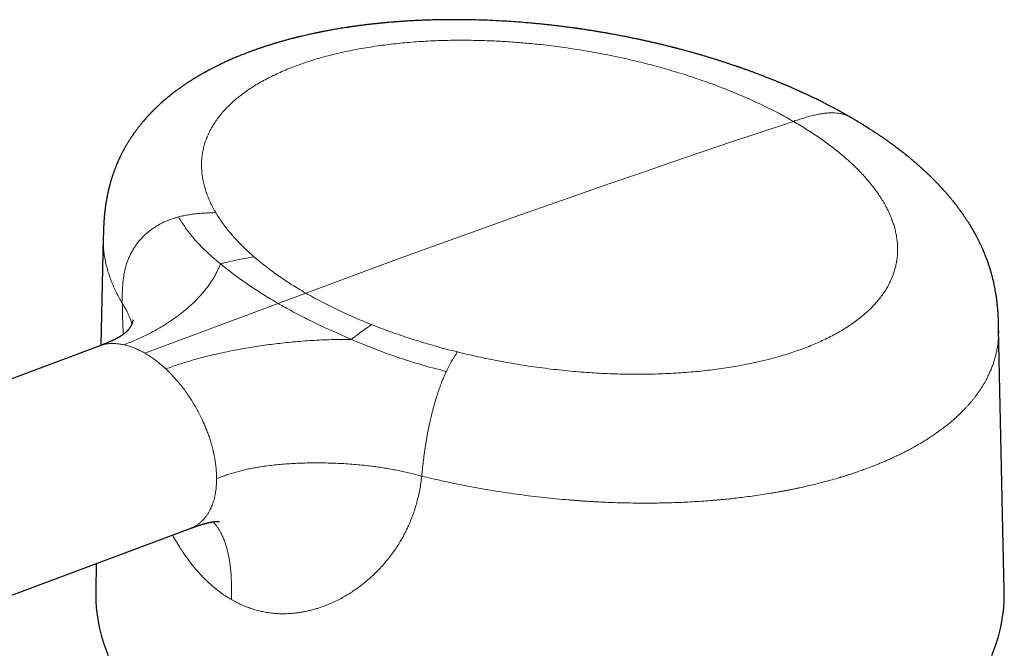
# Model space of a CAD drawing. Header units: millimetres. Extents: x 8 to 817, y 12 to 837.
# Tile 19 of 70: x 643 to 706, y 314 to 354. Entities that reach past the tile are written whole.
import ezdxf

# ---------------------------------------------------------------- set-up
doc = ezdxf.new("R2010")
doc.units = ezdxf.units.MM

msp = doc.modelspace()

# ---------------------------------------------------------------- linework, layer by layer
at = {"color": 7, "linetype": 'Continuous', "lineweight": 30}
for p, q in [((648.287, 340.047), (648.14, 333.158)), ((648.287, 340.047), (648.287, 340.055)), ((705.638, 334.218), (705.638, 334.209)), ((705.999, 317.413), (705.639, 334.209)), ((648.056, 333.126), (597.912, 314.389)), ((648.056, 333.124), (648.051, 333.121)), ((602.462, 302.211), (653.845, 321.411)), ((647.84, 319.168), (647.803, 317.413))]:
    msp.add_line(p, q, dxfattribs=at)
at = {"color": 252, "linetype": 'Continuous', "lineweight": 0}
for p, q in [((661.257, 336.509), (659.484, 335.847)), ((659.484, 335.847), (650.95, 332.658))]:
    msp.add_line(p, q, dxfattribs=at)
at = {"color": 252, "linetype": 'Continuous', "lineweight": 0, "flags": 128}
msp.add_lwpolyline([(661.257, 336.509), (663.215, 337.239), (665.173, 337.962), (667.13, 338.68), (669.085, 339.393), (671.04, 340.1), (672.995, 340.802), (674.948, 341.498), (676.901, 342.189), (678.853, 342.874), (680.803, 343.554), (682.753, 344.228), (684.703, 344.897), (686.651, 345.56), (688.598, 346.218), (690.545, 346.87), (692.49, 347.517)], dxfattribs=at)
at = {"color": 7, "linetype": 'Continuous', "lineweight": 30, "flags": 128}
for points in [[(647.803, 317.413), (647.801, 317.206), (647.811, 316.766), (647.841, 316.326), (647.89, 315.888), (647.96, 315.45), (648.05, 315.013), (648.159, 314.578), (648.288, 314.144), (648.437, 313.713), (648.605, 313.284)], [(705.197, 313.284), (705.365, 313.713), (705.513, 314.144), (705.642, 314.578), (705.752, 315.013), (705.841, 315.45), (705.911, 315.888), (705.961, 316.326), (705.991, 316.766), (706.001, 317.206), (705.999, 317.413)]]:
    msp.add_lwpolyline(points, dxfattribs=at)
at = {"color": 7, "linetype": 'Continuous', "lineweight": 30}
for points, knots in [([(696.13, 347.791), (696.09, 347.814), (696.014, 347.858), (695.906, 347.92), (695.812, 347.973), (695.731, 348.018), (695.663, 348.056), (695.603, 348.089), (695.544, 348.122), (695.46, 348.168), (695.352, 348.227), (695.223, 348.297), (695.086, 348.37), (694.936, 348.45), (694.765, 348.539), (694.585, 348.632), (694.416, 348.718), (694.265, 348.794), (694.134, 348.859), (694.005, 348.923), (693.868, 348.99), (693.722, 349.061), (693.584, 349.127), (693.459, 349.186), (693.35, 349.237), (693.243, 349.287), (693.139, 349.335), (693.042, 349.38), (692.957, 349.419), (692.885, 349.452), (692.818, 349.482), (692.749, 349.513), (692.673, 349.547), (692.587, 349.585), (692.491, 349.628), (692.379, 349.677), (692.276, 349.722), (692.184, 349.762), (692.109, 349.795), (692.035, 349.826), (691.969, 349.854), (691.916, 349.877), (691.877, 349.893), (691.845, 349.907), (691.813, 349.92), (691.775, 349.937), (691.722, 349.958), (691.654, 349.987), (691.568, 350.023), (691.468, 350.064), (691.356, 350.11), (691.198, 350.174), (691.005, 350.251), (690.791, 350.336), (690.598, 350.411), (690.424, 350.478), (690.262, 350.54), (690.092, 350.604), (689.914, 350.67), (689.722, 350.74), (689.533, 350.809), (689.345, 350.876), (689.199, 350.928), (689.099, 350.962), (689.05, 350.98), (689.013, 350.992), (688.986, 351.002), (688.959, 351.011), (688.926, 351.023), (688.879, 351.039), (688.814, 351.061), (688.727, 351.091), (688.614, 351.129), (688.482, 351.174), (688.319, 351.228), (688.129, 351.29), (687.919, 351.359), (687.705, 351.427), (687.491, 351.494), (687.276, 351.561), (687.061, 351.626), (686.845, 351.691), (686.629, 351.755), (686.412, 351.818), (686.196, 351.88), (685.984, 351.94), (685.788, 351.994), (685.611, 352.043), (685.453, 352.085), (685.313, 352.123), (685.194, 352.154), (685.098, 352.18), (685.023, 352.199), (684.97, 352.213), (684.929, 352.223), (684.89, 352.234), (684.844, 352.245), (684.793, 352.258), (684.722, 352.277), (684.629, 352.3), (684.513, 352.329), (684.371, 352.364), (684.203, 352.406), (684.007, 352.453), (683.795, 352.504), (683.576, 352.555), (683.353, 352.606), (683.125, 352.658), (682.884, 352.711), (682.632, 352.766), (682.366, 352.822), (682.089, 352.879), (681.806, 352.936), (681.507, 352.995), (681.2, 353.053), (680.889, 353.11), (680.595, 353.163), (680.318, 353.211), (680.057, 353.256), (679.829, 353.293), (679.631, 353.325), (679.462, 353.352), (679.303, 353.376), (679.155, 353.399), (679.021, 353.419), (678.912, 353.435), (678.827, 353.447), (678.764, 353.457), (678.709, 353.464), (678.657, 353.472), (678.599, 353.48), (678.531, 353.49), (678.454, 353.5), (678.347, 353.515), (678.212, 353.533), (678.049, 353.555), (677.877, 353.577), (677.663, 353.604), (677.403, 353.636), (677.094, 353.673), (676.765, 353.709), (676.416, 353.746), (676.048, 353.783), (675.588, 353.826), (675.044, 353.871), (674.423, 353.916), (673.763, 353.957), (673.064, 353.992), (672.327, 354.018), (671.596, 354.034), (670.963, 354.04), (670.427, 354.038), (669.991, 354.034), (669.571, 354.025), (669.168, 354.014), (668.789, 354), (668.434, 353.985), (668.102, 353.968), (667.837, 353.953), (667.636, 353.941), (667.499, 353.932), (667.373, 353.923), (667.262, 353.915), (667.173, 353.909), (667.105, 353.904), (667.054, 353.9), (667.008, 353.896), (666.958, 353.892), (666.894, 353.887), (666.809, 353.88), (666.673, 353.869), (666.492, 353.853), (666.272, 353.833), (666.049, 353.812), (665.821, 353.788), (665.586, 353.763), (665.344, 353.736), (665.093, 353.706), (664.834, 353.674), (664.616, 353.645), (664.449, 353.622), (664.341, 353.607), (664.255, 353.595), (664.188, 353.585), (664.141, 353.578), (664.101, 353.572), (664.056, 353.566), (663.996, 353.557), (663.92, 353.545), (663.797, 353.527), (663.634, 353.501), (663.438, 353.469), (663.247, 353.437), (663.062, 353.405), (662.884, 353.374), (662.731, 353.346), (662.604, 353.322), (662.501, 353.302), (662.402, 353.283), (662.317, 353.267), (662.247, 353.253), (662.194, 353.242), (662.149, 353.233), (662.101, 353.223), (662.043, 353.211), (661.969, 353.196), (661.885, 353.179), (661.791, 353.159), (661.685, 353.136), (661.567, 353.11), (661.435, 353.081), (661.29, 353.048), (661.131, 353.011), (660.998, 352.98), (660.894, 352.955), (660.827, 352.939), (660.767, 352.924), (660.718, 352.912), (660.68, 352.902), (660.649, 352.895), (660.62, 352.887), (660.59, 352.88), (660.555, 352.871), (660.516, 352.861), (660.452, 352.845), (660.36, 352.821), (660.244, 352.79), (660.126, 352.759), (660.011, 352.728), (659.899, 352.697), (659.793, 352.667), (659.695, 352.64), (659.602, 352.613), (659.508, 352.585), (659.409, 352.556), (659.304, 352.525), (659.203, 352.495), (659.107, 352.465), (659.015, 352.436), (658.92, 352.407), (658.824, 352.376), (658.729, 352.346), (658.642, 352.317), (658.568, 352.292), (658.502, 352.271), (658.438, 352.249), (658.367, 352.225), (658.289, 352.198), (658.206, 352.17), (658.12, 352.14), (658.034, 352.109), (657.947, 352.078), (657.864, 352.048), (657.787, 352.02), (657.721, 351.995), (657.655, 351.971), (657.582, 351.944), (657.496, 351.911), (657.402, 351.875), (657.29, 351.831), (657.166, 351.782), (657.031, 351.728), (656.901, 351.675), (656.775, 351.622), (656.65, 351.569), (656.514, 351.51), (656.371, 351.448), (656.224, 351.381), (656.079, 351.315), (655.947, 351.254), (655.833, 351.199), (655.74, 351.154), (655.65, 351.111), (655.56, 351.066), (655.469, 351.021), (655.38, 350.975), (655.291, 350.93), (655.209, 350.887), (655.132, 350.847), (655.064, 350.81), (655, 350.776), (654.942, 350.745), (654.893, 350.718), (654.85, 350.694), (654.808, 350.671), (654.763, 350.646), (654.708, 350.615), (654.641, 350.577), (654.559, 350.531), (654.465, 350.477), (654.376, 350.424), (654.296, 350.376), (654.23, 350.337), (654.169, 350.3), (654.116, 350.267), (654.064, 350.235), (654.013, 350.203), (653.96, 350.17), (653.909, 350.137), (653.855, 350.103), (653.794, 350.064), (653.722, 350.017), (653.639, 349.962), (653.551, 349.903), (653.466, 349.845), (653.387, 349.791), (653.316, 349.741), (653.251, 349.696), (653.189, 349.651), (653.125, 349.605), (653.054, 349.554), (652.978, 349.497), (652.896, 349.436), (652.814, 349.374), (652.736, 349.314), (652.665, 349.258), (652.594, 349.202), (652.521, 349.143), (652.445, 349.081), (652.368, 349.018), (652.281, 348.944), (652.181, 348.859), (652.067, 348.76), (651.954, 348.658), (651.845, 348.558), (651.752, 348.471), (651.671, 348.393), (651.595, 348.321), (651.533, 348.259), (651.484, 348.21), (651.45, 348.176), (651.414, 348.139), (651.377, 348.101), (651.341, 348.064), (651.294, 348.015), (651.228, 347.945), (651.145, 347.856), (651.058, 347.76), (650.98, 347.672), (650.901, 347.581), (650.833, 347.502), (650.771, 347.428), (650.72, 347.365), (650.668, 347.302), (650.62, 347.241), (650.574, 347.184), (650.529, 347.125), (650.455, 347.028), (650.362, 346.904), (650.254, 346.754), (650.153, 346.609), (650.053, 346.461), (649.952, 346.305), (649.875, 346.18), (649.817, 346.084), (649.776, 346.016), (649.733, 345.942), (649.689, 345.866), (649.649, 345.794), (649.615, 345.733), (649.586, 345.678), (649.557, 345.624), (649.526, 345.566), (649.493, 345.503), (649.461, 345.44), (649.433, 345.385), (649.411, 345.34), (649.393, 345.303), (649.375, 345.266), (649.357, 345.229), (649.337, 345.187), (649.315, 345.138), (649.289, 345.084), (649.262, 345.024), (649.235, 344.964), (649.21, 344.907), (649.189, 344.857), (649.168, 344.808), (649.145, 344.754), (649.119, 344.69), (649.087, 344.61), (649.053, 344.525), (649.021, 344.441), (648.992, 344.365), (648.967, 344.296), (648.943, 344.229), (648.92, 344.162), (648.893, 344.083), (648.862, 343.991), (648.83, 343.889), (648.799, 343.789), (648.77, 343.695), (648.745, 343.607), (648.719, 343.513), (648.691, 343.412), (648.663, 343.301), (648.634, 343.185), (648.604, 343.057), (648.573, 342.92), (648.544, 342.778), (648.517, 342.641), (648.494, 342.514), (648.474, 342.398), (648.456, 342.286), (648.439, 342.171), (648.422, 342.05), (648.406, 341.936), (648.394, 341.832), (648.384, 341.744), (648.374, 341.659), (648.366, 341.572), (648.358, 341.495), (648.352, 341.431), (648.348, 341.384), (648.344, 341.334), (648.34, 341.277), (648.335, 341.216), (648.331, 341.163), (648.328, 341.112), (648.324, 341.056), (648.321, 340.997), (648.317, 340.936), (648.314, 340.873), (648.31, 340.8), (648.307, 340.732), (648.305, 340.674), (648.303, 340.625), (648.301, 340.579), (648.3, 340.539), (648.298, 340.501), (648.297, 340.456), (648.295, 340.396), (648.293, 340.318), (648.291, 340.224), (648.289, 340.134), (648.288, 340.076), (648.287, 340.055)], [0, 0, 0, 0, 0.002518, 0.004745, 0.006681, 0.008326, 0.00968, 0.010842, 0.012032, 0.013258, 0.015942, 0.018618, 0.021054, 0.024171, 0.027586, 0.031179, 0.034837, 0.037514, 0.03996, 0.042445, 0.045035, 0.047825, 0.050828, 0.052916, 0.054969, 0.056988, 0.058971, 0.06085, 0.062441, 0.063732, 0.064887, 0.066172, 0.067592, 0.069147, 0.070911, 0.072964, 0.075304, 0.076617, 0.078006, 0.079437, 0.080656, 0.08161, 0.0823, 0.082806, 0.083354, 0.084048, 0.084888, 0.086196, 0.087749, 0.089548, 0.091592, 0.093813, 0.098008, 0.101932, 0.105208, 0.108269, 0.111116, 0.113748, 0.117158, 0.120453, 0.123727, 0.126981, 0.130205, 0.131258, 0.1321, 0.132731, 0.133151, 0.133493, 0.1341, 0.13489, 0.135862, 0.137451, 0.139367, 0.14161, 0.144181, 0.147649, 0.151237, 0.154823, 0.158407, 0.16199, 0.16557, 0.169149, 0.172726, 0.176301, 0.179874, 0.183398, 0.186721, 0.18947, 0.192056, 0.194479, 0.196267, 0.197887, 0.199153, 0.19991, 0.200476, 0.201107, 0.20184, 0.202676, 0.203615, 0.205297, 0.207192, 0.209223, 0.21215, 0.215314, 0.218716, 0.222356, 0.225807, 0.229447, 0.233276, 0.237295, 0.241503, 0.245901, 0.250467, 0.254932, 0.260088, 0.264979, 0.269603, 0.27396, 0.278052, 0.281877, 0.284695, 0.287349, 0.289839, 0.292164, 0.294299, 0.296129, 0.297293, 0.298278, 0.299085, 0.299838, 0.300744, 0.301803, 0.303018, 0.304387, 0.306793, 0.309345, 0.31203, 0.314849, 0.319375, 0.324208, 0.329349, 0.334798, 0.340555, 0.346621, 0.356395, 0.366131, 0.375832, 0.387569, 0.399253, 0.410885, 0.422466, 0.42971, 0.436772, 0.443593, 0.450175, 0.456516, 0.462217, 0.467708, 0.472989, 0.475405, 0.477751, 0.479868, 0.481728, 0.48333, 0.484316, 0.485171, 0.485894, 0.486622, 0.48769, 0.489116, 0.490899, 0.494585, 0.498306, 0.502062, 0.505969, 0.509972, 0.514143, 0.518482, 0.522989, 0.527654, 0.529898, 0.531784, 0.533312, 0.534481, 0.535292, 0.535817, 0.536604, 0.537669, 0.539012, 0.540632, 0.544198, 0.547719, 0.551147, 0.554481, 0.557722, 0.560826, 0.562783, 0.564667, 0.566478, 0.5682, 0.56937, 0.570348, 0.571134, 0.571833, 0.573002, 0.574366, 0.575923, 0.577675, 0.579622, 0.58182, 0.584295, 0.587048, 0.590035, 0.593292, 0.594646, 0.595981, 0.597122, 0.598059, 0.598804, 0.599339, 0.59985, 0.600439, 0.601105, 0.601849, 0.602671, 0.604829, 0.607155, 0.609446, 0.611703, 0.613925, 0.616046, 0.617928, 0.619729, 0.621557, 0.623559, 0.625657, 0.627807, 0.62962, 0.631482, 0.633396, 0.635363, 0.637358, 0.639162, 0.64072, 0.64194, 0.643222, 0.644684, 0.646328, 0.648082, 0.649864, 0.651671, 0.653506, 0.655317, 0.656936, 0.658348, 0.659566, 0.661127, 0.662974, 0.665075, 0.667169, 0.670221, 0.673143, 0.675984, 0.678749, 0.681446, 0.684292, 0.687856, 0.691042, 0.694268, 0.697732, 0.700041, 0.702212, 0.704204, 0.706281, 0.708503, 0.710628, 0.712619, 0.714795, 0.716487, 0.718165, 0.719707, 0.721112, 0.722322, 0.7233, 0.724275, 0.725373, 0.726594, 0.72833, 0.730342, 0.732664, 0.735289, 0.737015, 0.738741, 0.740296, 0.741645, 0.742788, 0.744256, 0.745599, 0.746862, 0.748245, 0.749781, 0.751556, 0.753924, 0.756309, 0.758568, 0.760684, 0.762628, 0.764338, 0.765952, 0.767684, 0.769607, 0.771762, 0.774006, 0.776468, 0.778637, 0.780575, 0.782571, 0.784645, 0.786832, 0.789171, 0.791403, 0.794583, 0.798012, 0.801622, 0.804899, 0.808048, 0.81023, 0.812588, 0.815159, 0.81621, 0.817287, 0.818441, 0.819694, 0.820925, 0.821956, 0.824369, 0.827486, 0.830259, 0.833149, 0.835536, 0.838479, 0.840247, 0.842105, 0.844042, 0.845782, 0.847383, 0.849029, 0.850835, 0.855673, 0.859549, 0.86336, 0.867691, 0.871556, 0.875909, 0.87751, 0.879148, 0.881182, 0.883196, 0.885048, 0.88667, 0.887843, 0.88918, 0.890685, 0.892248, 0.893851, 0.895344, 0.896313, 0.897175, 0.89805, 0.89895, 0.89992, 0.901078, 0.902431, 0.903848, 0.905391, 0.90668, 0.907858, 0.908958, 0.910084, 0.911642, 0.913453, 0.91556, 0.917514, 0.919193, 0.920724, 0.922184, 0.923646, 0.925242, 0.927397, 0.929675, 0.931906, 0.933894, 0.935733, 0.937531, 0.939857, 0.942088, 0.944442, 0.947054, 0.949876, 0.952734, 0.955517, 0.957943, 0.960155, 0.962204, 0.964322, 0.966607, 0.968943, 0.970621, 0.972229, 0.97369, 0.975137, 0.976848, 0.977688, 0.978482, 0.979264, 0.980221, 0.981371, 0.982308, 0.98291, 0.983877, 0.985055, 0.985828, 0.986831, 0.988084, 0.989311, 0.990023, 0.990812, 0.991562, 0.992182, 0.992692, 0.993314, 0.994306, 0.99557, 0.997109, 0.998925, 1, 1, 1, 1]), ([(705.639, 334.218), (705.639, 334.236), (705.638, 334.287), (705.636, 334.369), (705.634, 334.458), (705.632, 334.535), (705.63, 334.6), (705.628, 334.652), (705.627, 334.695), (705.625, 334.732), (705.624, 334.768), (705.622, 334.808), (705.621, 334.852), (705.618, 334.907), (705.615, 334.97), (705.612, 335.035), (705.609, 335.094), (705.606, 335.144), (705.603, 335.189), (705.6, 335.235), (705.597, 335.283), (705.592, 335.345), (705.586, 335.425), (705.579, 335.52), (705.566, 335.665), (705.547, 335.852), (705.52, 336.075), (705.491, 336.288), (705.459, 336.494), (705.431, 336.659), (705.407, 336.784), (705.39, 336.874), (705.371, 336.97), (705.349, 337.075), (705.324, 337.186), (705.3, 337.293), (705.276, 337.39), (705.256, 337.474), (705.236, 337.551), (705.216, 337.627), (705.194, 337.707), (705.17, 337.795), (705.145, 337.883), (705.12, 337.964), (705.1, 338.031), (705.082, 338.088), (705.066, 338.139), (705.043, 338.211), (705.014, 338.299), (704.976, 338.412), (704.939, 338.518), (704.897, 338.637), (704.857, 338.741), (704.818, 338.845), (704.783, 338.933), (704.745, 339.026), (704.714, 339.102), (704.688, 339.165), (704.668, 339.21), (704.648, 339.258), (704.626, 339.308), (704.606, 339.355), (704.582, 339.408), (704.553, 339.473), (704.518, 339.547), (704.481, 339.626), (704.445, 339.703), (704.407, 339.781), (704.37, 339.855), (704.335, 339.925), (704.3, 339.994), (704.265, 340.063), (704.23, 340.129), (704.196, 340.193), (704.162, 340.255), (704.13, 340.313), (704.101, 340.366), (704.076, 340.411), (704.049, 340.458), (704.02, 340.51), (703.99, 340.562), (703.963, 340.609), (703.939, 340.649), (703.918, 340.686), (703.894, 340.725), (703.868, 340.769), (703.839, 340.816), (703.811, 340.863), (703.782, 340.909), (703.752, 340.958), (703.719, 341.01), (703.682, 341.068), (703.645, 341.126), (703.605, 341.187), (703.565, 341.249), (703.523, 341.313), (703.481, 341.375), (703.439, 341.437), (703.392, 341.505), (703.342, 341.577), (703.288, 341.653), (703.232, 341.732), (703.175, 341.811), (703.12, 341.885), (703.062, 341.963), (702.996, 342.052), (702.931, 342.137), (702.878, 342.205), (702.84, 342.253), (702.805, 342.297), (702.772, 342.339), (702.738, 342.381), (702.704, 342.423), (702.666, 342.471), (702.622, 342.524), (702.571, 342.586), (702.515, 342.653), (702.452, 342.728), (702.385, 342.806), (702.315, 342.888), (702.243, 342.97), (702.17, 343.052), (702.102, 343.127), (702.047, 343.188), (702.001, 343.238), (701.963, 343.28), (701.921, 343.325), (701.872, 343.377), (701.809, 343.444), (701.737, 343.519), (701.662, 343.597), (701.597, 343.664), (701.541, 343.721), (701.494, 343.768), (701.451, 343.812), (701.409, 343.854), (701.366, 343.896), (701.32, 343.941), (701.262, 343.997), (701.193, 344.065), (701.114, 344.14), (701.038, 344.212), (700.967, 344.279), (700.901, 344.34), (700.839, 344.398), (700.777, 344.454), (700.71, 344.515), (700.638, 344.579), (700.565, 344.645), (700.494, 344.707), (700.428, 344.765), (700.358, 344.825), (700.28, 344.893), (700.184, 344.975), (700.079, 345.063), (699.972, 345.152), (699.868, 345.237), (699.765, 345.321), (699.662, 345.404), (699.557, 345.487), (699.451, 345.571), (699.34, 345.656), (699.228, 345.742), (699.133, 345.814), (699.054, 345.873), (698.987, 345.924), (698.914, 345.977), (698.84, 346.032), (698.77, 346.083), (698.71, 346.126), (698.659, 346.163), (698.615, 346.195), (698.575, 346.224), (698.534, 346.253), (698.486, 346.287), (698.429, 346.327), (698.365, 346.372), (698.301, 346.417), (698.237, 346.461), (698.176, 346.503), (698.113, 346.546), (698.047, 346.591), (697.983, 346.635), (697.924, 346.674), (697.871, 346.71), (697.822, 346.743), (697.772, 346.776), (697.719, 346.811), (697.659, 346.851), (697.59, 346.896), (697.508, 346.949), (697.43, 346.999), (697.362, 347.043), (697.312, 347.075), (697.27, 347.101), (697.232, 347.125), (697.193, 347.15), (697.149, 347.178), (697.1, 347.209), (697.041, 347.246), (696.974, 347.287), (696.902, 347.331), (696.83, 347.375), (696.763, 347.416), (696.705, 347.452), (696.663, 347.477), (696.633, 347.495), (696.605, 347.512), (696.568, 347.534), (696.52, 347.562), (696.462, 347.597), (696.394, 347.637), (696.316, 347.683), (696.227, 347.735), (696.164, 347.772), (696.13, 347.791)], [0, 0, 0, 0, 0.002569, 0.007335, 0.011502, 0.015074, 0.018054, 0.020451, 0.022279, 0.023704, 0.025493, 0.027181, 0.029049, 0.031545, 0.034674, 0.037808, 0.040652, 0.042846, 0.044956, 0.047131, 0.049414, 0.051904, 0.056249, 0.061131, 0.06613, 0.078295, 0.090122, 0.101731, 0.11318, 0.124461, 0.129656, 0.134774, 0.140153, 0.146465, 0.153276, 0.159883, 0.165538, 0.170717, 0.175171, 0.179637, 0.184504, 0.189947, 0.196065, 0.200985, 0.205182, 0.208703, 0.211802, 0.214824, 0.222523, 0.228671, 0.236467, 0.243198, 0.25175, 0.257078, 0.263656, 0.269258, 0.275738, 0.278952, 0.281803, 0.284993, 0.28866, 0.291938, 0.294498, 0.299454, 0.305263, 0.309825, 0.315782, 0.321134, 0.325997, 0.331259, 0.335865, 0.340513, 0.34576, 0.349937, 0.354018, 0.359065, 0.362363, 0.365451, 0.368766, 0.372467, 0.376503, 0.380046, 0.382799, 0.385146, 0.387994, 0.3914, 0.394857, 0.398296, 0.401697, 0.405041, 0.408973, 0.413311, 0.417872, 0.421946, 0.426915, 0.431622, 0.436277, 0.440891, 0.445691, 0.451631, 0.457215, 0.463092, 0.46974, 0.475159, 0.480219, 0.487827, 0.495654, 0.50005, 0.503719, 0.50699, 0.510294, 0.513631, 0.516973, 0.520294, 0.524871, 0.529618, 0.535, 0.540887, 0.547468, 0.553751, 0.560622, 0.56738, 0.573591, 0.579011, 0.582411, 0.585788, 0.589274, 0.593539, 0.598674, 0.605762, 0.612188, 0.618139, 0.622427, 0.626393, 0.629982, 0.633439, 0.636973, 0.640646, 0.644903, 0.651288, 0.657858, 0.663992, 0.669739, 0.675094, 0.679877, 0.684559, 0.689763, 0.695642, 0.701366, 0.706864, 0.712008, 0.716539, 0.722867, 0.729933, 0.738192, 0.746473, 0.753684, 0.761255, 0.769084, 0.776229, 0.783794, 0.791987, 0.799836, 0.807476, 0.811846, 0.816407, 0.821484, 0.826903, 0.831711, 0.835777, 0.839196, 0.842165, 0.844692, 0.847351, 0.850573, 0.854357, 0.858701, 0.863419, 0.867297, 0.871327, 0.875508, 0.87984, 0.884256, 0.888149, 0.891371, 0.894583, 0.897745, 0.901134, 0.904858, 0.909309, 0.914523, 0.920458, 0.924251, 0.927439, 0.930022, 0.932175, 0.934602, 0.937379, 0.940506, 0.943901, 0.948431, 0.952935, 0.957413, 0.961744, 0.965361, 0.96819, 0.969397, 0.971019, 0.973287, 0.976202, 0.979763, 0.983889, 0.988637, 0.994008, 1, 1, 1, 1]), ([(650.193, 334.793), (650.193, 334.793), (650.193, 334.794), (650.192, 334.786), (650.188, 334.771), (650.183, 334.749), (650.177, 334.727), (650.172, 334.708), (650.168, 334.696), (650.165, 334.684), (650.161, 334.671), (650.156, 334.658), (650.152, 334.644), (650.147, 334.63), (650.141, 334.615), (650.136, 334.6), (650.131, 334.586), (650.126, 334.574), (650.122, 334.562), (650.117, 334.551), (650.112, 334.539), (650.107, 334.526), (650.101, 334.512), (650.094, 334.497), (650.086, 334.48), (650.077, 334.461), (650.068, 334.442), (650.06, 334.425), (650.052, 334.411), (650.045, 334.398), (650.039, 334.385), (650.032, 334.373), (650.025, 334.36), (650.016, 334.344), (650.006, 334.328), (649.995, 334.309), (649.983, 334.29), (649.97, 334.27), (649.957, 334.25), (649.943, 334.23), (649.93, 334.211), (649.917, 334.194), (649.904, 334.177), (649.891, 334.161), (649.879, 334.145), (649.866, 334.13), (649.853, 334.115), (649.839, 334.099), (649.826, 334.084), (649.805, 334.062), (649.784, 334.04), (649.759, 334.017), (649.734, 333.993), (649.707, 333.969), (649.679, 333.945), (649.647, 333.919), (649.621, 333.899), (649.603, 333.885), (649.595, 333.879), (649.587, 333.873), (649.577, 333.865), (649.565, 333.857), (649.554, 333.849), (649.545, 333.843), (649.538, 333.837), (649.531, 333.833), (649.523, 333.827), (649.513, 333.82), (649.502, 333.813), (649.492, 333.806), (649.481, 333.798), (649.468, 333.79), (649.451, 333.779), (649.431, 333.766), (649.411, 333.753), (649.392, 333.741), (649.372, 333.729), (649.352, 333.717), (649.333, 333.705), (649.316, 333.695), (649.297, 333.684), (649.278, 333.673), (649.259, 333.663), (649.242, 333.653), (649.22, 333.641), (649.19, 333.624), (649.156, 333.606), (649.122, 333.588), (649.089, 333.571), (649.056, 333.553), (649.021, 333.536), (648.982, 333.517), (648.948, 333.5), (648.919, 333.486), (648.902, 333.478), (648.885, 333.47), (648.865, 333.461), (648.841, 333.449), (648.815, 333.437), (648.79, 333.426), (648.766, 333.415), (648.74, 333.403), (648.71, 333.39), (648.679, 333.376), (648.651, 333.364), (648.625, 333.353), (648.597, 333.341), (648.565, 333.327), (648.532, 333.313), (648.499, 333.3), (648.463, 333.285), (648.419, 333.267), (648.372, 333.248), (648.327, 333.23), (648.291, 333.216), (648.261, 333.204), (648.235, 333.194), (648.204, 333.182), (648.163, 333.166), (648.112, 333.147), (648.073, 333.132), (648.051, 333.124), (648.05, 333.124)], [0, 0, 0, 0, 0.011397, 0.031036, 0.04937, 0.07034, 0.093253, 0.102413, 0.110461, 0.118661, 0.126769, 0.134629, 0.142755, 0.15213, 0.160528, 0.169023, 0.177109, 0.18407, 0.190292, 0.196449, 0.202574, 0.210356, 0.217979, 0.22601, 0.235883, 0.24672, 0.257644, 0.267782, 0.275712, 0.282684, 0.289841, 0.297313, 0.305126, 0.313, 0.32465, 0.335956, 0.347839, 0.360926, 0.374562, 0.388014, 0.401252, 0.413576, 0.425732, 0.43773, 0.449583, 0.461301, 0.472946, 0.485121, 0.496905, 0.513572, 0.53196, 0.551736, 0.568132, 0.587696, 0.606056, 0.623048, 0.642934, 0.647052, 0.650759, 0.654792, 0.659522, 0.665274, 0.670722, 0.674772, 0.677575, 0.680407, 0.683548, 0.687613, 0.692569, 0.697062, 0.700521, 0.705657, 0.711396, 0.719881, 0.727054, 0.732468, 0.738876, 0.746635, 0.752088, 0.756408, 0.762116, 0.768532, 0.773408, 0.77768, 0.782305, 0.791198, 0.801376, 0.808524, 0.816356, 0.824584, 0.832133, 0.839796, 0.849724, 0.854377, 0.857773, 0.860549, 0.864455, 0.869593, 0.874839, 0.879953, 0.884072, 0.888789, 0.894511, 0.900562, 0.905568, 0.909706, 0.914534, 0.920398, 0.926322, 0.931201, 0.937067, 0.944455, 0.952507, 0.959531, 0.965965, 0.96957, 0.973199, 0.977755, 0.98366, 0.99092, 0.999538, 1, 1, 1, 1]), ([(653.845, 321.411), (653.876, 321.423), (653.933, 321.444), (654.013, 321.474), (654.082, 321.5), (654.14, 321.521), (654.186, 321.537), (654.24, 321.557), (654.305, 321.58), (654.375, 321.604), (654.438, 321.625), (654.492, 321.643), (654.541, 321.659), (654.59, 321.674), (654.632, 321.687), (654.67, 321.698), (654.703, 321.708), (654.74, 321.719), (654.779, 321.73), (654.813, 321.739), (654.842, 321.746), (654.87, 321.753), (654.898, 321.761), (654.928, 321.768), (654.957, 321.775), (654.986, 321.781), (655.016, 321.788), (655.049, 321.795), (655.087, 321.803), (655.127, 321.811), (655.167, 321.819), (655.205, 321.826), (655.24, 321.832), (655.272, 321.837), (655.296, 321.841), (655.318, 321.844), (655.341, 321.848), (655.365, 321.851), (655.389, 321.854), (655.41, 321.857), (655.427, 321.858), (655.442, 321.86), (655.459, 321.862), (655.478, 321.864), (655.499, 321.866), (655.518, 321.867), (655.533, 321.868), (655.548, 321.869), (655.563, 321.87), (655.58, 321.871), (655.598, 321.872), (655.614, 321.873), (655.628, 321.873), (655.641, 321.873), (655.654, 321.873), (655.668, 321.873), (655.683, 321.873), (655.698, 321.873), (655.71, 321.873), (655.718, 321.872), (655.724, 321.872), (655.729, 321.871), (655.733, 321.871), (655.733, 321.871), (655.733, 321.871)], [0, 0, 0, 0, 0.028425, 0.05351, 0.075203, 0.093471, 0.108299, 0.119992, 0.147217, 0.175867, 0.196634, 0.217668, 0.237615, 0.253987, 0.276141, 0.28944, 0.300689, 0.318627, 0.336813, 0.350507, 0.36232, 0.374287, 0.38634, 0.400137, 0.413063, 0.424994, 0.439131, 0.453496, 0.468842, 0.490065, 0.507922, 0.524049, 0.545305, 0.558914, 0.572426, 0.58249, 0.594755, 0.609334, 0.623715, 0.635443, 0.64521, 0.653971, 0.663904, 0.676969, 0.692163, 0.704794, 0.715775, 0.725881, 0.737696, 0.751494, 0.766759, 0.781279, 0.795103, 0.80786, 0.821591, 0.837515, 0.855963, 0.880719, 0.9017, 0.920293, 0.938978, 0.957987, 0.978724, 1, 1, 1, 1])]:
    msp.add_open_spline(points, degree=3, knots=knots, dxfattribs=at)
at = {"color": 252, "linetype": 'Continuous', "lineweight": 0}
for points, knots in [([(692.49, 347.517), (692.337, 347.605), (692.029, 347.78), (691.552, 348.037), (691.064, 348.289), (690.564, 348.535), (690.052, 348.777), (689.538, 349.009), (689.024, 349.231), (688.511, 349.444), (687.989, 349.651), (687.459, 349.852), (686.909, 350.052), (686.338, 350.251), (685.747, 350.446), (685.15, 350.634), (684.544, 350.815), (683.931, 350.989), (683.322, 351.153), (682.717, 351.307), (682.12, 351.45), (681.518, 351.587), (680.913, 351.716), (680.289, 351.841), (679.648, 351.96), (678.99, 352.074), (678.33, 352.178), (677.669, 352.274), (677.004, 352.36), (676.385, 352.433), (675.811, 352.493), (675.285, 352.542), (674.76, 352.585), (674.237, 352.622), (673.714, 352.654), (673.142, 352.682), (672.524, 352.704), (671.86, 352.718), (671.201, 352.722), (670.547, 352.717), (669.896, 352.701), (669.262, 352.675), (668.644, 352.641), (668.046, 352.598), (667.455, 352.547), (666.871, 352.486), (666.282, 352.415), (665.689, 352.333), (665.093, 352.238), (664.51, 352.134), (663.938, 352.02), (663.377, 351.896), (662.837, 351.765), (662.32, 351.627), (661.826, 351.483), (661.345, 351.33), (660.878, 351.169), (660.414, 350.997), (659.955, 350.812), (659.503, 350.614), (659.069, 350.407), (658.653, 350.193), (658.255, 349.969), (657.881, 349.741), (657.532, 349.511), (657.208, 349.278), (656.901, 349.038), (656.613, 348.792), (656.336, 348.535), (656.074, 348.265), (655.827, 347.984), (655.603, 347.697), (655.4, 347.403), (655.218, 347.104), (655.062, 346.805), (654.93, 346.508), (654.82, 346.212), (654.731, 345.912), (654.662, 345.609), (654.612, 345.296), (654.583, 344.973), (654.577, 344.641), (654.593, 344.307), (654.633, 343.97), (654.695, 343.631), (654.779, 343.296), (654.882, 342.967), (655.003, 342.644), (655.145, 342.32), (655.305, 341.996), (655.429, 341.78), (655.49, 341.672)], [0, 0, 0, 0, 0.010923, 0.021832, 0.032738, 0.04365, 0.054575, 0.065535, 0.075866, 0.08619, 0.096513, 0.106845, 0.117192, 0.128239, 0.139271, 0.150298, 0.161329, 0.172374, 0.183497, 0.194005, 0.204506, 0.215007, 0.225516, 0.236042, 0.247331, 0.258604, 0.269872, 0.281145, 0.292432, 0.303822, 0.312797, 0.321766, 0.330732, 0.339702, 0.34868, 0.35767, 0.369249, 0.380812, 0.392369, 0.403932, 0.41551, 0.427188, 0.438226, 0.449254, 0.460282, 0.471319, 0.482375, 0.49422, 0.506048, 0.517869, 0.529695, 0.541538, 0.553461, 0.56472, 0.575969, 0.587218, 0.598476, 0.609754, 0.621797, 0.633821, 0.645839, 0.657863, 0.669906, 0.682003, 0.69341, 0.704807, 0.716203, 0.727609, 0.739035, 0.751196, 0.763338, 0.775472, 0.787612, 0.799769, 0.811957, 0.823438, 0.834909, 0.84638, 0.857862, 0.869364, 0.881568, 0.893752, 0.905929, 0.918112, 0.930312, 0.942527, 0.954024, 0.965509, 0.976993, 0.988487, 1, 1, 1, 1]), ([(692.49, 347.517), (692.642, 347.429), (692.944, 347.252), (693.381, 346.981), (693.805, 346.706), (694.215, 346.428), (694.611, 346.145), (694.986, 345.864), (695.34, 345.585), (695.673, 345.309), (695.992, 345.031), (696.297, 344.75), (696.594, 344.461), (696.883, 344.163), (697.16, 343.857), (697.421, 343.55), (697.663, 343.242), (697.889, 342.931), (698.094, 342.625), (698.279, 342.323), (698.443, 342.027), (698.591, 341.731), (698.722, 341.434), (698.84, 341.131), (698.942, 340.822), (699.027, 340.506), (699.092, 340.192), (699.138, 339.88), (699.164, 339.568), (699.17, 339.263), (699.158, 338.965), (699.127, 338.675), (699.079, 338.388), (699.013, 338.104), (698.927, 337.815), (698.819, 337.524), (698.689, 337.23), (698.539, 336.94), (698.368, 336.655), (698.177, 336.374), (697.969, 336.103), (697.746, 335.841), (697.509, 335.589), (697.255, 335.343), (696.984, 335.103), (696.688, 334.862), (696.367, 334.622), (696.021, 334.384), (695.655, 334.154), (695.272, 333.931), (694.87, 333.716), (694.456, 333.512), (694.034, 333.319), (693.604, 333.137), (693.16, 332.964), (692.701, 332.798), (692.218, 332.636), (691.708, 332.48), (691.174, 332.331), (690.625, 332.191), (690.062, 332.06), (689.485, 331.94), (688.905, 331.832), (688.324, 331.735), (687.744, 331.649), (687.155, 331.573), (686.556, 331.506), (685.935, 331.447), (685.292, 331.398), (684.627, 331.358), (683.955, 331.329), (683.275, 331.311), (682.588, 331.304), (681.907, 331.308), (681.235, 331.322), (680.572, 331.346), (679.906, 331.379), (679.237, 331.422), (678.551, 331.476), (677.849, 331.542), (677.134, 331.619), (676.418, 331.707), (675.703, 331.806), (674.989, 331.915), (674.29, 332.033), (673.607, 332.157), (672.941, 332.289), (672.279, 332.429), (671.62, 332.577), (671.185, 332.684), (670.967, 332.737)], [0, 0, 0, 0, 0.010926, 0.021838, 0.032744, 0.043654, 0.054577, 0.06554, 0.075875, 0.086201, 0.096524, 0.106852, 0.117192, 0.128245, 0.139281, 0.150309, 0.161338, 0.172377, 0.183502, 0.194015, 0.204517, 0.215017, 0.225523, 0.236042, 0.247337, 0.258614, 0.269883, 0.281153, 0.292435, 0.303826, 0.314601, 0.325363, 0.336123, 0.346889, 0.35767, 0.369256, 0.380822, 0.39238, 0.40394, 0.415513, 0.427192, 0.438235, 0.449265, 0.460292, 0.471326, 0.482375, 0.494227, 0.506058, 0.51788, 0.529703, 0.54154, 0.553466, 0.564729, 0.57598, 0.587228, 0.598482, 0.609754, 0.621803, 0.633831, 0.64585, 0.657871, 0.669908, 0.682007, 0.693419, 0.704818, 0.716213, 0.727615, 0.739035, 0.751203, 0.763348, 0.775483, 0.78762, 0.799771, 0.811961, 0.823447, 0.83492, 0.84639, 0.857868, 0.869364, 0.881574, 0.893762, 0.90594, 0.91812, 0.930315, 0.94253, 0.954029, 0.965515, 0.976998, 0.98849, 1, 1, 1, 1]), ([(696.129, 347.789), (696.095, 347.809), (696.006, 347.861), (695.851, 347.925), (695.665, 347.985), (695.469, 348.028), (695.263, 348.056), (695.047, 348.068), (694.824, 348.066), (694.592, 348.05), (694.354, 348.02), (694.088, 347.975), (693.795, 347.911), (693.474, 347.827), (693.149, 347.731), (692.82, 347.626), (692.6, 347.554), (692.49, 347.517)], [0, 0, 0, 0, 0.036253, 0.093773, 0.152122, 0.211341, 0.271451, 0.332457, 0.394344, 0.457083, 0.520624, 0.584904, 0.666636, 0.749227, 0.832466, 0.916131, 1, 1, 1, 1]), ([(653.105, 341.393), (653.028, 341.372), (652.876, 341.33), (652.649, 341.254), (652.425, 341.17), (652.204, 341.075), (651.987, 340.969), (651.776, 340.853), (651.57, 340.727), (651.372, 340.59), (651.181, 340.443), (651, 340.287), (650.828, 340.122), (650.666, 339.949), (650.515, 339.768), (650.375, 339.581), (650.247, 339.388), (650.124, 339.181), (650.01, 338.96), (649.905, 338.726), (649.815, 338.488), (649.739, 338.248), (649.675, 338.007), (649.623, 337.766), (649.577, 337.492), (649.541, 337.186), (649.517, 336.849), (649.506, 336.514), (649.504, 336.18), (649.506, 335.958), (649.507, 335.847)], [0, 0, 0, 0, 0.031249, 0.0625, 0.093751, 0.124998, 0.156238, 0.187468, 0.218691, 0.249909, 0.281127, 0.312347, 0.343573, 0.374799, 0.406027, 0.437257, 0.468491, 0.499727, 0.535427, 0.571128, 0.606835, 0.642555, 0.678285, 0.714026, 0.749773, 0.799824, 0.849879, 0.899928, 0.949967, 1, 1, 1, 1]), ([(655.49, 341.672), (655.377, 341.667), (655.151, 341.659), (654.811, 341.643), (654.47, 341.619), (654.128, 341.585), (653.786, 341.538), (653.444, 341.477), (653.218, 341.421), (653.105, 341.393)], [0, 0, 0, 0, 0.142803, 0.285719, 0.42872, 0.571702, 0.714571, 0.857308, 1, 1, 1, 1]), ([(653.105, 341.393), (653.176, 341.274), (653.319, 341.035), (653.561, 340.681), (653.822, 340.332), (654.104, 339.99), (654.404, 339.658), (654.722, 339.332), (655.058, 339.012), (655.412, 338.696), (655.664, 338.488), (655.79, 338.383)], [0, 0, 0, 0, 0.111893, 0.223882, 0.335894, 0.447839, 0.559758, 0.669779, 0.779883, 0.889974, 1, 1, 1, 1]), ([(655.49, 341.672), (655.556, 341.564), (655.686, 341.35), (655.905, 341.028), (656.143, 340.708), (656.399, 340.389), (656.672, 340.073), (656.962, 339.761), (657.267, 339.453), (657.588, 339.146), (657.817, 338.944), (657.931, 338.843)], [0, 0, 0, 0, 0.112054, 0.223993, 0.335919, 0.447934, 0.560049, 0.67003, 0.779951, 0.889909, 1, 1, 1, 1]), ([(649.507, 335.847), (649.438, 335.965), (649.3, 336.202), (649.116, 336.561), (648.947, 336.921), (648.797, 337.285), (648.664, 337.65), (648.551, 338.018), (648.456, 338.391), (648.38, 338.769), (648.325, 339.152), (648.3, 339.444), (648.29, 339.647), (648.287, 339.76), (648.285, 339.873), (648.285, 339.969), (648.287, 340.027), (648.287, 340.047)], [0, 0, 0, 0, 0.084024, 0.168676, 0.253958, 0.339871, 0.426418, 0.513598, 0.601414, 0.692235, 0.783728, 0.875896, 0.903183, 0.930528, 0.957931, 0.985394, 1, 1, 1, 1]), ([(657.931, 338.843), (657.732, 338.806), (657.333, 338.731), (656.777, 338.616), (656.262, 338.502), (655.947, 338.423), (655.79, 338.383)], [0, 0, 0, 0, 0.280002, 0.560051, 0.780047, 1, 1, 1, 1]), ([(657.931, 338.843), (658.05, 338.741), (658.288, 338.537), (658.666, 338.236), (659.059, 337.938), (659.467, 337.644), (659.89, 337.354), (660.33, 337.068), (660.784, 336.786), (661.099, 336.602), (661.257, 336.509)], [0, 0, 0, 0, 0.1253934, 0.25045, 0.3752815, 0.5000004, 0.6247192, 0.7495506, 0.874607, 1, 1, 1, 1]), ([(655.79, 338.383), (655.761, 338.31), (655.706, 338.164), (655.608, 337.95), (655.503, 337.742), (655.39, 337.539), (655.257, 337.32), (655.099, 337.085), (654.916, 336.836), (654.714, 336.584), (654.493, 336.332), (654.252, 336.078), (653.998, 335.83), (653.733, 335.589), (653.452, 335.351), (653.155, 335.117), (652.841, 334.886), (652.516, 334.662), (652.18, 334.447), (651.832, 334.239), (651.479, 334.042), (651.122, 333.856), (650.76, 333.68), (650.387, 333.512), (650.004, 333.35), (649.739, 333.249), (649.606, 333.198)], [0, 0, 0, 0, 0.0350363, 0.069249, 0.1028022, 0.1358459, 0.1685148, 0.2109223, 0.2531022, 0.2952056, 0.3403188, 0.3854223, 0.4303793, 0.4749178, 0.518875, 0.5649576, 0.6105931, 0.6558761, 0.7008881, 0.7456979, 0.7903622, 0.8323818, 0.8743407, 0.9162583, 0.9581446, 1, 1, 1, 1]), ([(655.79, 338.383), (655.907, 338.289), (656.142, 338.099), (656.515, 337.813), (656.901, 337.525), (657.303, 337.237), (657.716, 336.952), (658.141, 336.67), (658.575, 336.392), (659.022, 336.117), (659.33, 335.937), (659.484, 335.847)], [0, 0, 0, 0, 0.1118484, 0.2237745, 0.3357969, 0.447895, 0.5600235, 0.6701273, 0.780165, 0.8901162, 1, 1, 1, 1]), ([(661.257, 336.509), (661.418, 336.418), (661.738, 336.235), (662.236, 335.968), (662.744, 335.707), (663.265, 335.451), (663.799, 335.202), (664.344, 334.958), (664.902, 334.72), (665.282, 334.566), (665.473, 334.489)], [0, 0, 0, 0, 0.125393, 0.250449, 0.375281, 0.5, 0.624718, 0.74955, 0.874607, 1, 1, 1, 1]), ([(649.569, 333.86), (649.566, 333.924), (649.553, 334.143), (649.538, 334.51), (649.523, 334.961), (649.512, 335.408), (649.509, 335.7), (649.507, 335.847)], [0, 0, 0, 0, 0.093956, 0.31927, 0.545235, 0.772072, 1, 1, 1, 1]), ([(650.11, 334.534), (650.099, 334.583), (650.074, 334.696), (650.015, 334.876), (649.937, 335.071), (649.844, 335.266), (649.739, 335.46), (649.624, 335.653), (649.546, 335.782), (649.507, 335.847)], [0, 0, 0, 0, 0.111637, 0.26055, 0.410031, 0.557284, 0.704833, 0.852485, 1, 1, 1, 1]), ([(664.178, 333.541), (663.989, 333.623), (663.61, 333.788), (663.054, 334.038), (662.506, 334.29), (661.968, 334.544), (661.444, 334.8), (660.933, 335.057), (660.437, 335.317), (659.953, 335.579), (659.64, 335.758), (659.484, 335.847)], [0, 0, 0, 0, 0.11176, 0.223659, 0.335705, 0.447861, 0.560062, 0.670229, 0.780298, 0.890224, 1, 1, 1, 1]), ([(665.473, 334.489), (665.353, 334.406), (665.112, 334.24), (664.776, 333.998), (664.465, 333.766), (664.273, 333.616), (664.178, 333.541)], [0, 0, 0, 0, 0.280002, 0.560051, 0.780047, 1, 1, 1, 1]), ([(670.967, 332.737), (670.752, 332.791), (670.322, 332.9), (669.684, 333.074), (669.052, 333.255), (668.428, 333.445), (667.814, 333.641), (667.212, 333.843), (666.623, 334.051), (666.042, 334.266), (665.663, 334.415), (665.473, 334.489)], [0, 0, 0, 0, 0.112091, 0.224046, 0.335967, 0.447954, 0.560072, 0.670078, 0.780004, 0.889946, 1, 1, 1, 1]), ([(705.638, 334.209), (705.639, 334.121), (705.643, 333.913), (705.626, 333.587), (705.592, 333.257), (705.545, 332.953), (705.49, 332.677), (705.421, 332.4), (705.343, 332.134), (705.257, 331.88), (705.188, 331.7), (705.14, 331.583), (705.117, 331.528), (705.094, 331.474), (705.07, 331.419), (705.045, 331.365), (705.02, 331.31), (704.953, 331.169), (704.838, 330.941), (704.659, 330.626), (704.459, 330.311), (704.28, 330.054), (704.13, 329.854), (704.019, 329.712), (703.903, 329.57), (703.782, 329.428), (703.66, 329.291), (703.539, 329.159), (703.389, 329.001), (703.202, 328.813), (702.969, 328.592), (702.722, 328.37), (702.469, 328.157), (702.213, 327.952), (701.965, 327.763), (701.786, 327.633), (701.684, 327.561), (701.652, 327.538), (701.62, 327.515), (701.587, 327.493), (701.555, 327.47), (701.461, 327.406), (701.301, 327.298), (701.069, 327.147), (700.82, 326.992), (700.556, 326.834), (700.275, 326.673), (699.989, 326.516), (699.7, 326.363), (699.408, 326.215), (699.183, 326.106), (699.033, 326.035), (698.963, 326.002), (698.892, 325.969), (698.823, 325.937), (698.764, 325.911), (698.697, 325.88), (698.614, 325.843), (698.505, 325.794), (698.385, 325.742), (698.254, 325.686), (698.112, 325.626), (697.957, 325.562), (697.79, 325.495), (697.624, 325.429), (697.461, 325.366), (697.303, 325.306), (697.144, 325.246), (696.989, 325.189), (696.84, 325.136), (696.672, 325.077), (696.487, 325.013), (696.287, 324.946), (696.097, 324.884), (695.924, 324.828), (695.767, 324.779), (695.63, 324.737), (695.539, 324.709), (695.49, 324.694), (695.475, 324.69), (695.461, 324.686), (695.446, 324.681), (695.432, 324.677), (695.278, 324.631), (694.988, 324.547), (694.559, 324.429), (694.137, 324.319), (693.722, 324.217), (693.315, 324.121), (692.969, 324.045), (692.683, 323.984), (692.456, 323.937), (692.233, 323.892), (692.013, 323.849), (691.796, 323.809), (691.565, 323.766), (691.315, 323.722), (690.959, 323.662), (690.515, 323.591), (689.983, 323.513), (689.455, 323.442), (688.953, 323.381), (688.477, 323.328), (688.14, 323.293), (687.923, 323.272), (687.822, 323.263), (687.722, 323.254), (687.623, 323.245), (687.523, 323.236), (687.424, 323.228), (687.165, 323.206), (686.747, 323.174), (686.169, 323.137), (685.594, 323.106), (685.023, 323.081), (684.495, 323.064), (684.01, 323.053), (683.569, 323.047), (683.129, 323.044), (682.677, 323.044), (682.176, 323.049), (681.627, 323.059), (681.041, 323.076), (680.458, 323.098), (679.995, 323.12), (679.652, 323.139), (679.426, 323.153), (679.201, 323.167), (678.976, 323.182), (678.752, 323.197), (678.529, 323.214), (678.307, 323.231), (677.895, 323.265), (677.295, 323.319), (676.508, 323.399), (675.727, 323.49), (674.952, 323.59), (674.184, 323.699), (673.423, 323.816), (672.69, 323.939), (671.986, 324.065), (671.309, 324.195), (670.641, 324.331), (669.98, 324.473), (669.327, 324.621), (668.897, 324.725), (668.682, 324.777)], [0, 0, 0, 0, 0.010256, 0.02425, 0.038387, 0.04937, 0.060439, 0.071593, 0.082832, 0.092793, 0.102821, 0.105081, 0.107344, 0.109611, 0.111881, 0.114155, 0.116431, 0.118712, 0.131914, 0.145346, 0.159008, 0.172899, 0.17921, 0.185568, 0.191973, 0.198423, 0.20492, 0.210875, 0.216653, 0.226938, 0.237446, 0.248175, 0.259126, 0.268946, 0.278938, 0.287873, 0.289053, 0.290235, 0.29142, 0.292606, 0.293795, 0.294987, 0.302772, 0.31089, 0.319342, 0.328127, 0.337246, 0.346698, 0.355292, 0.364144, 0.373255, 0.375293, 0.377345, 0.379409, 0.381485, 0.383353, 0.384455, 0.387284, 0.390439, 0.393789, 0.397442, 0.401397, 0.405654, 0.410215, 0.415077, 0.41911, 0.42333, 0.427686, 0.431691, 0.435566, 0.439311, 0.444684, 0.449763, 0.45455, 0.459044, 0.462756, 0.466242, 0.469121, 0.469485, 0.469847, 0.470205, 0.47056, 0.470912, 0.471261, 0.481785, 0.492003, 0.501914, 0.51152, 0.52082, 0.529814, 0.53497, 0.540021, 0.544965, 0.549804, 0.554536, 0.559161, 0.56493, 0.570713, 0.582119, 0.593312, 0.604294, 0.615064, 0.624366, 0.633504, 0.635533, 0.637554, 0.639566, 0.64157, 0.643566, 0.645554, 0.647533, 0.659085, 0.670494, 0.681761, 0.692885, 0.703868, 0.712397, 0.720839, 0.729193, 0.737625, 0.746583, 0.757692, 0.768704, 0.779619, 0.790437, 0.79466, 0.798869, 0.803062, 0.80724, 0.811404, 0.815552, 0.819686, 0.823804, 0.83849, 0.853072, 0.867552, 0.881928, 0.896201, 0.910372, 0.924441, 0.937247, 0.949968, 0.962604, 0.975154, 0.98762, 1, 1, 1, 1]), ([(649.606, 333.198), (649.52, 333.215), (649.344, 333.25), (649.087, 333.274), (648.832, 333.278), (648.581, 333.259), (648.342, 333.215), (648.167, 333.169), (648.076, 333.132), (648.056, 333.124)], [0, 0, 0, 0, 0.154555, 0.311732, 0.471549, 0.63402, 0.799158, 0.95571, 1, 1, 1, 1]), ([(650.95, 332.658), (650.86, 332.708), (650.679, 332.809), (650.408, 332.936), (650.138, 333.045), (649.87, 333.135), (649.694, 333.177), (649.606, 333.198)], [0, 0, 0, 0, 0.198732, 0.398076, 0.598055, 0.798689, 1, 1, 1, 1]), ([(664.178, 333.541), (663.963, 333.541), (663.535, 333.542), (662.899, 333.528), (662.27, 333.505), (661.65, 333.471), (661.037, 333.428), (660.445, 333.378), (659.871, 333.32), (659.316, 333.256), (658.768, 333.186), (658.228, 333.108), (657.686, 333.023), (657.142, 332.929), (656.598, 332.827), (656.063, 332.718), (655.539, 332.602), (655.024, 332.48), (654.529, 332.353), (654.052, 332.222), (653.595, 332.087), (653.149, 331.947), (652.713, 331.801), (652.433, 331.698), (652.293, 331.647)], [0, 0, 0, 0, 0.0479978, 0.0958179, 0.1434504, 0.1908931, 0.2381539, 0.2852532, 0.3295447, 0.3737567, 0.4178797, 0.4618906, 0.5057701, 0.5521524, 0.5983745, 0.6444579, 0.6904503, 0.7364315, 0.7824974, 0.8260153, 0.869562, 0.9130793, 0.9565423, 1, 1, 1, 1]), ([(670.262, 331.488), (670.023, 331.548), (669.546, 331.668), (668.839, 331.86), (668.139, 332.067), (667.448, 332.287), (666.769, 332.519), (666.104, 332.762), (665.451, 333.013), (664.808, 333.272), (664.388, 333.451), (664.178, 333.541)], [0, 0, 0, 0, 0.111893, 0.223882, 0.335894, 0.447839, 0.559758, 0.669779, 0.779883, 0.889974, 1, 1, 1, 1]), ([(652.293, 331.647), (652.206, 331.727), (652.03, 331.888), (651.762, 332.107), (651.492, 332.31), (651.221, 332.496), (651.04, 332.604), (650.95, 332.658)], [0, 0, 0, 0, 0.2013109, 0.4019452, 0.601924, 0.8012685, 1, 1, 1, 1]), ([(670.967, 332.737), (670.929, 332.677), (670.851, 332.556), (670.735, 332.37), (670.627, 332.189), (670.529, 332.015), (670.44, 331.85), (670.351, 331.676), (670.291, 331.551), (670.262, 331.488)], [0, 0, 0, 0, 0.170003, 0.339384, 0.507526, 0.632502, 0.756312, 0.878833, 1, 1, 1, 1]), ([(652.293, 331.647), (652.38, 331.564), (652.556, 331.396), (652.813, 331.123), (653.069, 330.833), (653.32, 330.523), (653.551, 330.215), (653.763, 329.911), (653.957, 329.614), (654.143, 329.306), (654.322, 328.988), (654.493, 328.661), (654.621, 328.394), (654.714, 328.189), (654.775, 328.05), (654.835, 327.908), (654.893, 327.763), (654.95, 327.615), (655.006, 327.464), (655.075, 327.267), (655.155, 327.021), (655.242, 326.726), (655.296, 326.516), (655.325, 326.394), (655.333, 326.361), (655.341, 326.328), (655.348, 326.294), (655.356, 326.259), (655.364, 326.223), (655.385, 326.127), (655.415, 325.974), (655.453, 325.757), (655.484, 325.541), (655.51, 325.319), (655.53, 325.093), (655.544, 324.855), (655.545, 324.697), (655.546, 324.615)], [0, 0, 0, 0, 0.0464, 0.093587, 0.141566, 0.190342, 0.239919, 0.28185, 0.324342, 0.367397, 0.411018, 0.455206, 0.499964, 0.518039, 0.53645, 0.555196, 0.574276, 0.593692, 0.613443, 0.633529, 0.671222, 0.710042, 0.74999, 0.754226, 0.758567, 0.763013, 0.767564, 0.77222, 0.77698, 0.781845, 0.810475, 0.838716, 0.869485, 0.899092, 0.930714, 0.96435, 1, 1, 1, 1]), ([(670.262, 331.488), (670.23, 331.42), (670.167, 331.283), (670.072, 331.061), (669.986, 330.848), (669.908, 330.645), (669.839, 330.457), (669.771, 330.263), (669.704, 330.064), (669.638, 329.859), (669.574, 329.65), (669.511, 329.437), (669.45, 329.22), (669.391, 329), (669.334, 328.777), (669.279, 328.552), (669.224, 328.314), (669.169, 328.064), (669.114, 327.803), (669.063, 327.542), (669.015, 327.281), (668.97, 327.022), (668.928, 326.764), (668.887, 326.493), (668.847, 326.211), (668.809, 325.919), (668.775, 325.63), (668.742, 325.344), (668.712, 325.06), (668.692, 324.871), (668.682, 324.777)], [0, 0, 0, 0, 0.0415417, 0.0825919, 0.1231877, 0.1533719, 0.1833607, 0.2131874, 0.2428889, 0.2725045, 0.3020755, 0.3316441, 0.3612527, 0.3909429, 0.4207554, 0.4507281, 0.4808966, 0.5156538, 0.5507493, 0.5862157, 0.6220768, 0.6583463, 0.6950271, 0.732111, 0.7758572, 0.8200743, 0.8646913, 0.9096197, 0.9547583, 1, 1, 1, 1]), ([(655.546, 324.615), (655.64, 324.65), (655.829, 324.721), (656.116, 324.824), (656.411, 324.922), (656.716, 325.015), (657.029, 325.101), (657.349, 325.18), (657.677, 325.251), (658.012, 325.314), (658.389, 325.377), (658.809, 325.437), (659.274, 325.492), (659.748, 325.536), (660.229, 325.571), (660.715, 325.597), (661.206, 325.615), (661.7, 325.624), (662.197, 325.624), (662.696, 325.616), (663.198, 325.6), (663.702, 325.575), (664.208, 325.541), (664.714, 325.498), (665.184, 325.449), (665.617, 325.395), (666.013, 325.339), (666.407, 325.277), (666.799, 325.206), (667.185, 325.13), (667.566, 325.047), (667.94, 324.96), (668.312, 324.869), (668.559, 324.808), (668.682, 324.777)], [0, 0, 0, 0, 0.028181, 0.056368, 0.084617, 0.112925, 0.141255, 0.169057, 0.196812, 0.224535, 0.252257, 0.288284, 0.324346, 0.360423, 0.396481, 0.432474, 0.46836, 0.504131, 0.539821, 0.575456, 0.611051, 0.646612, 0.682137, 0.717621, 0.753061, 0.780832, 0.808596, 0.836342, 0.864056, 0.891727, 0.918859, 0.945947, 0.972991, 1, 1, 1, 1]), ([(653.845, 321.412), (653.866, 321.42), (653.914, 321.438), (653.987, 321.47), (654.064, 321.506), (654.139, 321.546), (654.243, 321.606), (654.374, 321.693), (654.528, 321.816), (654.676, 321.958), (654.812, 322.113), (654.936, 322.279), (655.042, 322.448), (655.11, 322.574), (655.146, 322.647), (655.157, 322.67), (655.168, 322.694), (655.179, 322.717), (655.19, 322.741), (655.216, 322.798), (655.255, 322.894), (655.308, 323.037), (655.359, 323.199), (655.409, 323.381), (655.45, 323.569), (655.484, 323.76), (655.51, 323.951), (655.53, 324.158), (655.543, 324.38), (655.545, 324.535), (655.546, 324.615)], [0, 0, 0, 0, 0.020275, 0.045161, 0.070173, 0.095314, 0.120582, 0.176817, 0.234783, 0.294483, 0.355918, 0.411419, 0.468265, 0.519406, 0.526181, 0.532974, 0.539785, 0.546613, 0.55346, 0.560324, 0.595064, 0.633462, 0.675518, 0.721233, 0.770607, 0.811968, 0.855588, 0.901467, 0.949604, 1, 1, 1, 1]), ([(668.682, 324.777), (668.665, 324.632), (668.632, 324.344), (668.561, 323.917), (668.475, 323.497), (668.372, 323.085), (668.253, 322.679), (668.127, 322.309), (667.999, 321.973), (667.871, 321.67), (667.734, 321.371), (667.587, 321.077), (667.43, 320.788), (667.25, 320.482), (667.044, 320.16), (666.81, 319.825), (666.563, 319.499), (666.302, 319.184), (666.029, 318.88), (665.729, 318.571), (665.401, 318.262), (665.042, 317.955), (664.669, 317.665), (664.303, 317.408), (663.948, 317.182), (663.607, 316.983), (663.261, 316.801), (662.91, 316.636), (662.552, 316.487), (662.229, 316.368), (661.94, 316.275), (661.692, 316.204), (661.443, 316.141), (661.194, 316.087), (660.946, 316.042), (660.697, 316.006), (660.416, 315.975), (660.104, 315.954), (659.76, 315.948), (659.42, 315.96), (659.082, 315.989), (658.747, 316.036), (658.415, 316.1), (658.087, 316.182), (657.761, 316.282), (657.439, 316.399), (657.121, 316.534), (656.806, 316.685), (656.6, 316.8), (656.497, 316.858)], [0, 0, 0, 0, 0.024196, 0.048271, 0.072251, 0.096161, 0.12003, 0.143884, 0.162634, 0.181404, 0.200207, 0.219057, 0.237967, 0.256948, 0.280563, 0.304235, 0.327988, 0.351846, 0.37583, 0.399652, 0.427534, 0.455419, 0.483342, 0.511337, 0.535081, 0.55866, 0.582096, 0.605412, 0.628628, 0.652092, 0.667871, 0.683519, 0.699043, 0.714452, 0.729753, 0.744956, 0.760068, 0.780986, 0.801644, 0.822067, 0.842282, 0.862317, 0.882201, 0.901964, 0.921634, 0.941242, 0.960819, 0.980394, 1, 1, 1, 1]), ([(656.497, 316.858), (656.498, 316.917), (656.5, 317.037), (656.502, 317.219), (656.503, 317.408), (656.503, 317.605), (656.5, 317.812), (656.494, 318.028), (656.484, 318.254), (656.469, 318.49), (656.448, 318.738), (656.42, 318.997), (656.384, 319.265), (656.339, 319.538), (656.283, 319.815), (656.216, 320.09), (656.138, 320.362), (656.047, 320.628), (655.942, 320.887), (655.833, 321.116), (655.722, 321.315), (655.613, 321.487), (655.494, 321.648), (655.396, 321.768), (655.334, 321.829), (655.319, 321.844)], [0, 0, 0, 0, 0.02964, 0.059954, 0.0915, 0.124717, 0.15994, 0.196711, 0.235781, 0.277211, 0.320998, 0.367941, 0.417147, 0.468459, 0.521685, 0.576609, 0.631986, 0.688565, 0.746138, 0.804511, 0.849165, 0.894122, 0.939337, 0.984776, 1, 1, 1, 1]), ([(656.497, 316.858), (656.394, 316.919), (656.19, 317.041), (655.89, 317.244), (655.596, 317.463), (655.308, 317.698), (655.026, 317.949), (654.773, 318.194), (654.547, 318.428), (654.347, 318.648), (654.151, 318.876), (653.958, 319.114), (653.768, 319.36), (653.582, 319.615), (653.4, 319.879), (653.195, 320.189), (652.973, 320.551), (652.807, 320.832), (652.726, 320.983), (652.721, 320.991)], [0, 0, 0, 0, 0.0684338, 0.136764, 0.2050975, 0.2735412, 0.3422014, 0.4111835, 0.4631956, 0.5154903, 0.5681103, 0.6210972, 0.6744919, 0.7283341, 0.782663, 0.8375164, 0.9159489, 0.9951087, 1, 1, 1, 1])]:
    msp.add_open_spline(points, degree=3, knots=knots, dxfattribs=at)

doc.saveas('drawing.dxf')
